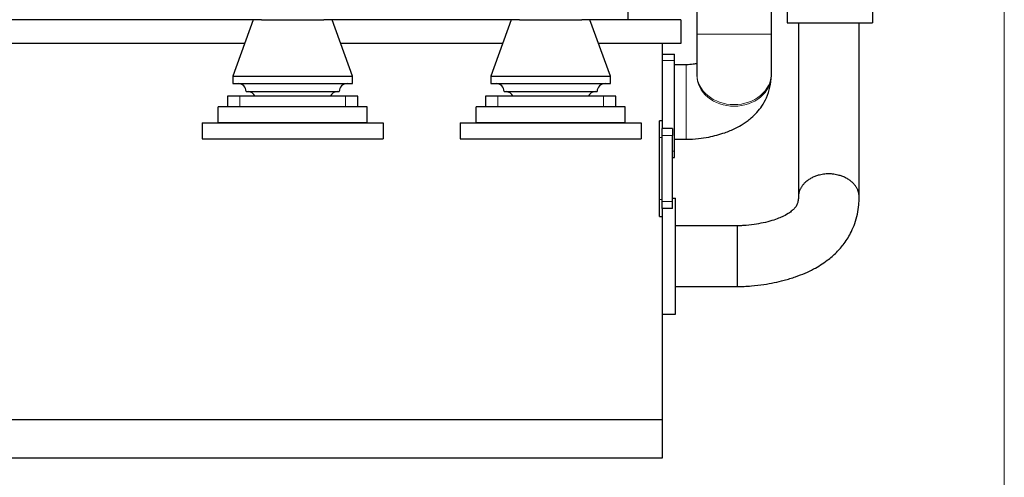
# Model space of a CAD drawing. Header units: inches. Extents: x 0 to 23760, y -13 to 16800.
# Tile 127 of 256: x 7037 to 8889, y 10765 to 11626. Entities that reach past the tile are written whole.
import ezdxf

# ---------------------------------------------------------------- set-up
doc = ezdxf.new("R2010")
doc.units = ezdxf.units.IN
doc.layers.add('1', color=7, linetype='Continuous', true_color=0xffffff)
doc.layers.add('254', color=7, linetype='Continuous', true_color=0xffffff)
doc.styles.add('latin_extended', font='simplex.shx')
doc.dimstyles.get("Standard").update_dxf_attribs({"dimtxt": 0.18, "dimasz": 0.18, "dimexe": 0.18, "dimexo": 0.0625, "dimgap": 0.09, "dimtad": 0, "dimtih": 1, "dimtoh": 1, "dimdec": 4, "dimzin": 0, "dimdsep": 46, "dimtxsty": 'Standard', "dimcen": 0.09, "dimadec": 0, "dimazin": 0, "dimtfac": 1, "dimtdec": 4, "dimtofl": 0, "dimtmove": 0, "dimatfit": 3, "dimfxl": 1, "dimtolj": 1, "dimtzin": 0, "dimarcsym": 0})

# ---------------------------------------------------------------- blocks, each defined once
blk = doc.blocks.new('_U12')
at = {"layer": '254', "color": 3, "linetype": 'Continuous', "lineweight": 13, "transparency": 16777216}
for p, q in [((8888.5, 13749.4), (8888.5, 9407)), ((1002.6, 13394.4), (1002.6, 9407)), ((1142.6, 9447), (8748.5, 9447))]:
    blk.add_line(p, q, dxfattribs=at)
at = {"layer": '254', "color": 3, "transparency": 16777216}
for points in [[(1142.6, 9470.3), (1142.6, 9423.6), (1002.6, 9447)], [(8748.5, 9423.6), (8748.5, 9470.3), (8888.5, 9447)]]:
    blk.add_solid(points, dxfattribs=at)
at = {"layer": 'Defpoints', "color": 0, "transparency": 16777216}
for p in [(8888.5, 13789.4), (1002.6, 13434.4), (8888.5, 9447)]:
    blk.add_point(p, dxfattribs=at)
at = {"layer": '254', "color": 2, "lineweight": 13, "transparency": 16777216, "insert": (4702.2, 9657), "char_height": 140, "attachment_point": 1, "style": 'latin_extended'}
blk.add_mtext('\\A1;7886', dxfattribs=at)

msp = doc.modelspace()

# ---------------------------------------------------------------- linework, layer by layer
at = {"layer": '1', "color": 2, "linetype": 'Continuous', "lineweight": 25}
for p, q in [((8640.534, 12276.36), (8640.534, 11620.36)), ((8480.534, 11897.315), (8480.534, 11620.36)), ((8180.534, 11811.36), (8180.534, 11626.36)), ((8310.534, 11651.36), (8310.534, 11599.303)), ((8450.534, 11599.303), (8450.534, 11651.36)), ((7491.728, 11626.36), (6489.275, 11626.36)), ((7476.534, 11626.36), (7438.034, 11520.36)), ((7491.778, 11626.36), (7609.293, 11626.36)), ((7976.733, 11626.36), (7609.233, 11626.36)), ((7663.034, 11520.36), (7624.534, 11626.36)), ((7961.534, 11626.36), (7923.034, 11520.36)), ((7976.778, 11626.36), (8094.293, 11626.36)), ((8180.534, 11626.36), (8094.237, 11626.36)), ((8148.034, 11520.36), (8109.534, 11626.36)), ((8280.534, 11626.36), (8180.517, 11626.36)), ((8280.534, 11626.36), (8280.534, 11581.36)), ((8480.534, 11620.36), (8640.534, 11620.36)), ((7460.176, 11581.36), (6520.837, 11581.36)), ((7945.115, 11581.36), (7640.818, 11581.36)), ((8280.534, 11581.36), (8125.841, 11581.36)), ((8245.534, 11581.36), (8245.534, 11436.36)), ((8245.534, 11561.36), (8268.534, 11561.36)), ((8268.534, 11549.36), (8268.534, 11561.36)), ((8268.534, 11379.06), (8268.534, 11549.36)), ((8290.534, 11541.36), (8268.534, 11541.36)), ((7438.034, 11520.36), (7663.034, 11520.36)), ((7438.034, 11520.36), (7438.034, 11506.128)), ((7663.034, 11506.128), (7663.034, 11520.36)), ((7923.034, 11520.36), (8148.034, 11520.36)), ((7923.034, 11520.36), (7923.034, 11506.128)), ((8148.034, 11506.128), (8148.034, 11520.36)), ((8310.534, 11524.612), (8310.534, 11521.573)), ((8450.534, 11521.573), (8450.534, 11524.612)), ((7438.034, 11506.128), (7663.034, 11506.128)), ((7923.034, 11506.128), (8148.034, 11506.128)), ((7451.34, 11482.36), (7428.034, 11482.36)), ((7428.034, 11482.36), (7428.034, 11462.36)), ((7649.727, 11482.36), (7451.34, 11482.36)), ((7463.034, 11491.128), (7638.034, 11491.128)), ((7673.034, 11482.36), (7649.727, 11482.36)), ((7673.034, 11462.36), (7673.034, 11482.36)), ((7936.34, 11482.36), (7913.034, 11482.36)), ((7913.034, 11482.36), (7913.034, 11462.36)), ((8134.727, 11482.36), (7936.34, 11482.36)), ((7948.034, 11491.128), (8123.034, 11491.128)), ((8158.034, 11482.36), (8134.727, 11482.36)), ((8158.034, 11462.36), (8158.034, 11482.36)), ((7410.534, 11432.36), (7410.534, 11462.36)), ((7690.534, 11462.36), (7410.534, 11462.36)), ((7690.534, 11432.36), (7690.534, 11462.36)), ((7895.534, 11432.36), (7895.534, 11462.36)), ((8175.534, 11462.36), (7895.534, 11462.36)), ((8175.534, 11432.36), (8175.534, 11462.36)), ((7380.534, 11432.36), (7720.534, 11432.36)), ((7380.534, 11432.36), (7380.534, 11402.36)), ((7690.534, 11432.36), (7410.534, 11432.36)), ((7720.534, 11432.36), (7720.534, 11402.36)), ((7865.534, 11432.36), (8205.534, 11432.36)), ((7865.534, 11432.36), (7865.534, 11402.36)), ((8175.534, 11432.36), (7895.534, 11432.36)), ((8205.534, 11432.36), (8205.534, 11402.36)), ((8245.534, 11436.36), (8240.534, 11436.36)), ((8240.534, 11256.36), (8240.534, 11436.36)), ((8245.534, 11436.36), (8245.534, 11421.361)), ((8245.534, 11408.36), (8245.534, 11421.36)), ((8264.534, 11421.36), (8245.534, 11421.36)), ((8245.534, 11284.36), (8245.534, 11408.36)), ((8264.534, 11421.36), (8264.534, 11408.36)), ((8264.534, 11284.36), (8264.534, 11408.36)), ((7380.534, 11402.36), (7720.534, 11402.36)), ((7865.534, 11402.36), (8205.534, 11402.36)), ((8268.534, 11401.36), (8290.534, 11401.36)), ((8264.534, 11367.06), (8268.534, 11367.06)), ((8268.534, 11367.06), (8268.534, 11379.06)), ((8245.534, 11271.36), (8245.534, 11284.36)), ((8264.534, 11290.36), (8270.534, 11290.36)), ((8264.534, 11271.36), (8264.534, 11284.36)), ((8270.534, 11072.36), (8270.534, 11290.36)), ((8240.534, 11256.36), (8245.534, 11256.36)), ((8264.534, 11271.36), (8245.534, 11271.36)), ((8245.534, 11271.36), (8245.534, 11256.36)), ((8245.534, 11256.36), (8245.534, 10873.46)), ((8245.534, 11072.36), (8270.534, 11072.36)), ((8245.534, 10873.46), (2910.534, 10873.46)), ((8245.534, 10873.46), (8245.534, 10801.36)), ((8245.534, 10801.36), (2910.534, 10801.36))]:
    msp.add_line(p, q, dxfattribs=at)
at = {"layer": '1', "color": 110, "linetype": 'Continuous', "lineweight": 13}
for p, q in [((8450.534, 11599.303), (8310.534, 11599.303)), ((8245.534, 11549.36), (8268.534, 11549.36)), ((8290.534, 11401.36), (8290.534, 11541.358)), ((8450.534, 11524.612), (8450.533, 11524.863)), ((8450.534, 11521.573), (8450.534, 11521.59)), ((7451.34, 11462.36), (7451.34, 11482.36)), ((7649.727, 11462.36), (7649.727, 11482.36)), ((7936.34, 11462.36), (7936.34, 11482.36)), ((8134.727, 11462.36), (8134.727, 11482.36)), ((8240.534, 11404.86), (8245.534, 11404.86)), ((8264.534, 11408.36), (8245.534, 11408.36)), ((8264.534, 11379.06), (8268.534, 11379.06)), ((8240.534, 11287.86), (8245.534, 11287.86)), ((8264.534, 11284.36), (8245.534, 11284.36))]:
    msp.add_line(p, q, dxfattribs=at)
at = {"layer": '1', "color": 2, "linetype": 'Continuous', "lineweight": 25}
for centre, start, end in [((7448.034, 11491.128), 0, 90), ((7653.034, 11491.128), 90, 180), ((7933.034, 11491.128), 0, 90), ((8138.034, 11491.128), 90, 180), ((7465.869, 11476.173), 24.359101, 85.546788), ((7635.198, 11476.173), 94.453212, 155.640899), ((7950.869, 11476.173), 24.359101, 85.546788), ((8120.198, 11476.173), 94.453212, 155.640899)]:
    msp.add_arc(centre, 15, start, end, dxfattribs=at)
at = {"layer": '1', "color": 110, "linetype": 'Continuous', "lineweight": 13}
for centre, start_param, end_param in [((8380.534, 11521.573), 3.13688026, 4.71238898), ((8380.534, 11524.612), 3.14345797, 4.71238898), ((8380.534, 11524.612), 4.71238898, 6.28318531), ((8380.534, 11521.573), 4.71238898, 6.28318531)]:
    msp.add_ellipse(centre, major_axis=(70, 0), ratio=0.82989824, start_param=start_param, end_param=end_param, dxfattribs=at)
at = {"layer": '1', "color": 2, "linetype": 'Continuous', "lineweight": 25}
for points, knots in [([(8501.384, 11620.359), (8501.384, 11596.878), (8501.384, 11559.108), (8501.384, 11507.049), (8501.384, 11464.182), (8501.384, 11421.316), (8501.384, 11378.449), (8501.384, 11335.582), (8501.384, 11307.003), (8501.384, 11292.713)], [0, 0, 0, 0, 0.2150005, 0.34583253, 0.47666456, 0.60749659, 0.73832862, 0.86916065, 1, 1, 1, 1]), ([(8615.684, 11292.671), (8615.684, 11299.533), (8615.684, 11313.254), (8615.684, 11333.834), (8615.684, 11354.411), (8615.684, 11374.989), (8615.684, 11395.566), (8615.684, 11416.144), (8615.684, 11467.587), (8615.684, 11535.659), (8615.684, 11596.872), (8615.684, 11620.36)], [0, 0, 0, 0, 0.06281975, 0.12561539, 0.18841102, 0.25120665, 0.31400228, 0.37679792, 0.43959355, 0.78496953, 1, 1, 1, 1]), ([(8310.534, 11599.303), (8310.534, 11591.805), (8310.534, 11577.295), (8310.534, 11556.384), (8310.534, 11538.152), (8310.534, 11528.645), (8310.534, 11524.482)], [0, 0, 0, 0, 0.25002709, 0.50002633, 0.74998168, 1, 1, 1, 1]), ([(8450.534, 11524.743), (8450.534, 11528.892), (8450.534, 11538.364), (8450.534, 11556.533), (8450.534, 11577.37), (8450.534, 11591.83), (8450.534, 11599.303)], [0, 0, 0, 0, 0.25005116, 0.49996507, 0.7499458, 1, 1, 1, 1]), ([(8310.746, 11543.828), (8308.51, 11543.304), (8302.11, 11542.061), (8295.173, 11541.502), (8290.534, 11541.36)], [0, 0, 0, 0, 0.38159426, 1, 1, 1, 1]), ([(8290.534, 11401.36), (8298.258, 11401.431), (8312.482, 11402.249), (8337.139, 11405.963), (8360.633, 11412.357), (8381.863, 11421.104), (8395.597, 11428.725), (8405.296, 11435.358), (8414.217, 11442.481), (8423.703, 11451.818), (8433.575, 11464.421), (8442.362, 11480.147), (8448.804, 11499.511), (8450.465, 11513.97), (8450.534, 11521.703)], [0, 0, 0, 0, 0.09711535, 0.1809036, 0.31770576, 0.41569503, 0.49163787, 0.53343892, 0.57670948, 0.64414913, 0.71222134, 0.79524216, 0.89346335, 1, 1, 1, 1]), ([(8501.384, 11292.713), (8501.384, 11292.272), (8501.374, 11291.502), (8501.326, 11290.186), (8501.21, 11288.417), (8500.887, 11285.688), (8500.08, 11281.875), (8498.322, 11277.323), (8495.759, 11273.287), (8491.445, 11268.49), (8484.264, 11262.63), (8474.897, 11257.202), (8463.544, 11252.211), (8445.798, 11246.091), (8423.28, 11241.358), (8402.433, 11239.163), (8392.547, 11238.66), (8389.097, 11238.577), (8387.771, 11238.562), (8387.261, 11238.56), (8387.021, 11238.56)], [0, 0, 0, 0, 0.01673625, 0.02947211, 0.05128555, 0.08735696, 0.14389433, 0.22466927, 0.32261721, 0.38854636, 0.45950859, 0.54529887, 0.60233676, 0.67361353, 0.84871107, 0.94643006, 0.98075564, 0.99259642, 0.99651327, 1, 1, 1, 1]), ([(8387.025, 11124.26), (8391.094, 11124.283), (8399.85, 11124.498), (8416.477, 11125.65), (8441.902, 11128.659), (8469.653, 11134.279), (8495.353, 11142.091), (8513.857, 11149.295), (8529.5, 11156.831), (8543.257, 11164.786), (8557.952, 11174.917), (8573.324, 11188.285), (8588.91, 11206.329), (8600.195, 11224.85), (8608.022, 11243.589), (8612.716, 11260.445), (8614.876, 11274.867), (8615.518, 11284.559), (8615.651, 11289.06), (8615.68, 11291.258), (8615.684, 11292.241), (8615.684, 11292.671)], [0, 0, 0, 0, 0.0348901, 0.07522381, 0.1431993, 0.25574486, 0.32189515, 0.38118648, 0.43470241, 0.4811897, 0.52954745, 0.60077206, 0.67176649, 0.76003392, 0.81798901, 0.8827223, 0.94589868, 0.97575473, 0.98919335, 0.99526579, 1, 1, 1, 1]), ([(8387.021, 11238.56), (8382.171, 11238.56), (8372.467, 11238.56), (8357.909, 11238.56), (8343.346, 11238.56), (8314.221, 11238.56), (8289.95, 11238.56), (8270.534, 11238.56)], [0, 0, 0, 0, 0.12490391, 0.24991763, 0.37493136, 0.49994509, 1, 1, 1, 1]), ([(8270.534, 11124.26), (8289.95, 11124.26), (8314.221, 11124.26), (8343.346, 11124.26), (8357.909, 11124.26), (8372.468, 11124.26), (8382.174, 11124.26), (8387.025, 11124.26)], [0, 0, 0, 0, 0.50003552, 0.6250444, 0.75005328, 0.87506215, 1, 1, 1, 1])]:
    msp.add_open_spline(points, degree=3, knots=knots, dxfattribs=at)
for points, weights, knots in [([(8615.684, 11292.695), (8615.682, 11308.068), (8605.577, 11328.487), (8578.738, 11336.174), (8538.328, 11336.176), (8511.487, 11328.491), (8501.384, 11308.07), (8501.384, 11292.697)], [1.01661171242, 1.01660081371, 0.958477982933, 1.01661171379, 1.01661171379, 0.958470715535, 1.01661171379, 1.01661171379], [0, 0, 0, 0, 0, 0.49998437, 0.49998437, 0.49998437, 1, 1, 1, 1, 1]), ([(8387.025, 11124.26), (8387.026, 11124.262), (8387.027, 11128.159), (8387.027, 11135.904), (8387.027, 11159.699), (8387.026, 11186.677), (8387.024, 11211.782), (8387.023, 11230.822), (8387.022, 11235.922), (8387.021, 11238.561), (8387.021, 11238.56)], [0.995204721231, 0.992944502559, 0.999167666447, 1.01661171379, 1.01661171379, 0.958470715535, 1.01661171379, 1.01661171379, 1.00472341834, 0.997074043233, 0.995205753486], [0, 0, 0, 0, 0, 0.27388356, 0.27388356, 0.27388356, 0.77389918, 0.77389918, 0.77389918, 1, 1, 1, 1, 1])]:
    msp.add_rational_spline(points, weights, degree=4, knots=knots, dxfattribs=at)

# ---------------------------------------------------------------- dimensions: what is measured, and where the dimension line sits
at = {"layer": '254', "color": 2, "linetype": 'Continuous', "lineweight": 13}
dim = msp.add_linear_dim(base=(8888.534, 9446.967), p1=(1002.554, 13434.36), p2=(8888.534, 13789.353), dimstyle='Standard', override={"dimscale": 40, "dimtxt": 3.5, "dimasz": 3.5, "dimexe": 1, "dimexo": 1, "dimgap": 1.75, "dimtad": 1, "dimtih": 1, "dimtoh": 0, "dimdec": 0, "dimlfac": 1, "dimzin": 8, "dimdsep": 46, "dimlunit": 2, "dimtxsty": 'latin_extended', "dimsah": 1, "dimse1": 0, "dimse2": 0, "dimsd1": 0, "dimsd2": 0, "dimclrd": 3, "dimclre": 3, "dimclrt": 2, "dimtol": 0, "dimtm": -0.1, "dimtfac": 0.714286, "dimtdec": 3, "dimtofl": 1, "dimtmove": 0, "dimtzin": 8, "dimlwd": 13, "dimlwe": 13}, dxfattribs=at)
dim.commit()
dim.dimension.update_dxf_attribs({"geometry": '_U12', "text_midpoint": (4945.544, 9446.967), "dimtype": 160})

doc.saveas('drawing.dxf')
